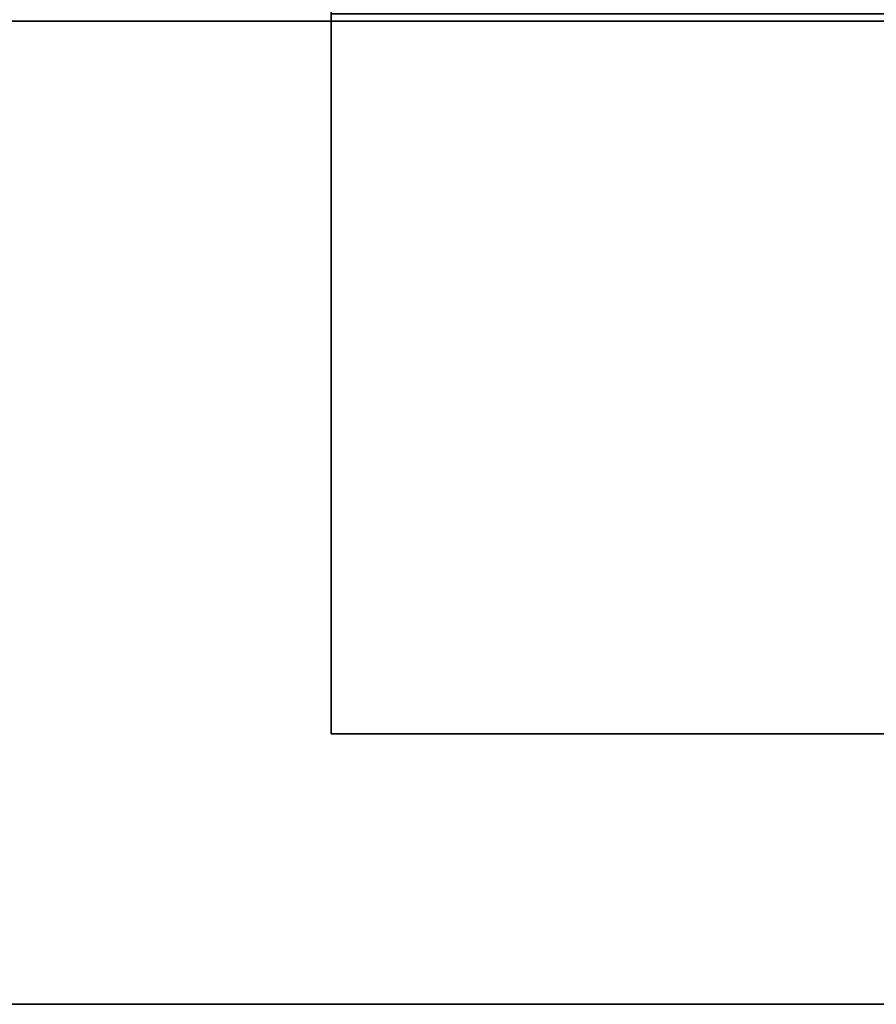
# Model space of a CAD drawing. Extents: x -48 to 48, y -49.6 to 48.
# Tile 184 of 256: x -44.8 to -42.5, y -3.5 to -0.8. Entities that reach past the tile are written whole.
import ezdxf

# ---------------------------------------------------------------- set-up
doc = ezdxf.new("R2010")
doc.units = 0

msp = doc.modelspace()

# ---------------------------------------------------------------- linework, layer by layer
at = {"layer": '5B1 [25]', "color": 1}
for points, invisible_edges in [([(-5.4375, -3.495, 30.1), (-48, -3.495, 30.1), (-48, 3.495, 30.1)], 12), ([(-5.4375, -3.495, 30.1), (-48, 3.495, 30.1), (-5.4375, 3.495, 30.1)], 1), ([(-5.68576, 3.495, 46), (-48, 3.495, 46), (-48, -3.495, 46)], 12), ([(-5.68576, 3.495, 46), (-48, -3.495, 46), (-5.68576, -3.495, 46)], 1), ([(-6.77108, -0.576535, 30.5829), (-48, -0.576535, 30.5829), (-48, -0.8425, 30.53)], 12), ([(-6.77108, -0.576535, 30.5829), (-48, -0.8425, 30.53), (-6.6875, -0.8425, 30.53)], 1), ([(-6.6875, -0.8425, 45.57), (-48, -0.8425, 45.57), (-48, -0.576535, 45.5171)], 12), ([(-6.6875, -0.8425, 45.57), (-48, -0.576535, 45.5171), (-6.77108, -0.576535, 45.5171)], 1), ([(-6.6875, -0.8425, 30.53), (-48, -0.8425, 30.53), (-48, -3.495, 30.53)], 12), ([(-5.68576, -0.8425, 30.53), (-6.6875, -0.8425, 30.53), (-48, -3.495, 30.53)], 14), ([(-5.68576, -0.8425, 30.53), (-48, -3.495, 30.53), (-6.6875, -3.495, 30.53)], 13), ([(-6.6875, -3.495, 45.57), (-48, -3.495, 45.57), (-48, -0.8425, 45.57)], 12), ([(-5.4375, -3.495, 45.57), (-6.6875, -3.495, 45.57), (-48, -0.8425, 45.57)], 14), ([(-5.4375, -3.495, 45.57), (-48, -0.8425, 45.57), (-6.6875, -0.8425, 45.57)], 13), ([(-6.6875, -3.495, 30.53), (-48, -3.495, 30.53), (-48, -3.495, 30.1)], 12), ([(-6.6875, -3.495, 30.53), (-48, -3.495, 30.1), (-5.4375, -3.495, 30.1)], 13), ([(-5.4375, -3.495, 45.57), (-5.68576, -3.495, 46), (-48, -3.495, 46)], 12), ([(-5.4375, -3.495, 45.57), (-48, -3.495, 46), (-48, -3.495, 45.57)], 13)]:
    msp.add_3dface(points, dxfattribs=dict(at, invisible_edges=invisible_edges))
at = {"layer": '6B1 [50]', "color": 1}
for points, invisible_edges in [([(-44, 0.560362, 64.5921), (-44, 2.765, 64.1), (-44, -2.765, 64.1)], 13), ([(-44, 2.765, 80), (-44, -0.8225, 79.56), (-44, -2.765, 79.56)], 13), ([(-44, 2.765, 80), (-44, -2.765, 79.56), (-44, -2.765, 80)], 1), ([(-4.5625, -2.765, 64.1), (-44, -2.765, 64.1), (-44, 2.765, 64.1)], 12), ([(-4.5625, -2.765, 64.1), (-44, 2.765, 64.1), (-4.5625, 2.765, 64.1)], 1), ([(-4.5625, 2.765, 80), (-44, 2.765, 80), (-44, -2.765, 80)], 12), ([(-4.5625, 2.765, 80), (-44, -2.765, 80), (-4.5625, -2.765, 80)], 1), ([(-44, 0.338132, 64.7406), (-44, 0.560362, 64.5921), (-44, -2.765, 64.1)], 14), ([(-44, 0.338132, 64.7406), (-44, -2.765, 64.1), (-44, -0.8225, 64.54)], 15), ([(-44, -2.765, 64.1), (-44, -2.765, 64.54), (-44, -0.8225, 64.54)], 12), ([(-4.5625, -0.8225, 64.54), (-44, -0.8225, 64.54), (-44, -2.765, 64.54)], 12), ([(-4.5625, -0.8225, 64.54), (-44, -2.765, 64.54), (-4.5625, -2.765, 64.54)], 1), ([(-4.5625, -2.765, 79.56), (-44, -2.765, 79.56), (-44, -0.8225, 79.56)], 12), ([(-4.5625, -2.765, 79.56), (-44, -0.8225, 79.56), (-4.5625, -0.8225, 79.56)], 1), ([(-4.5625, -2.765, 64.54), (-44, -2.765, 64.54), (-44, -2.765, 64.1)], 12), ([(-4.5625, -2.765, 64.54), (-44, -2.765, 64.1), (-4.5625, -2.765, 64.1)], 1), ([(-4.5625, -2.765, 80), (-44, -2.765, 80), (-44, -2.765, 79.56)], 12), ([(-4.5625, -2.765, 80), (-44, -2.765, 79.56), (-4.5625, -2.765, 79.56)], 1)]:
    msp.add_3dface(points, dxfattribs=dict(at, invisible_edges=invisible_edges))

doc.saveas('drawing.dxf')
